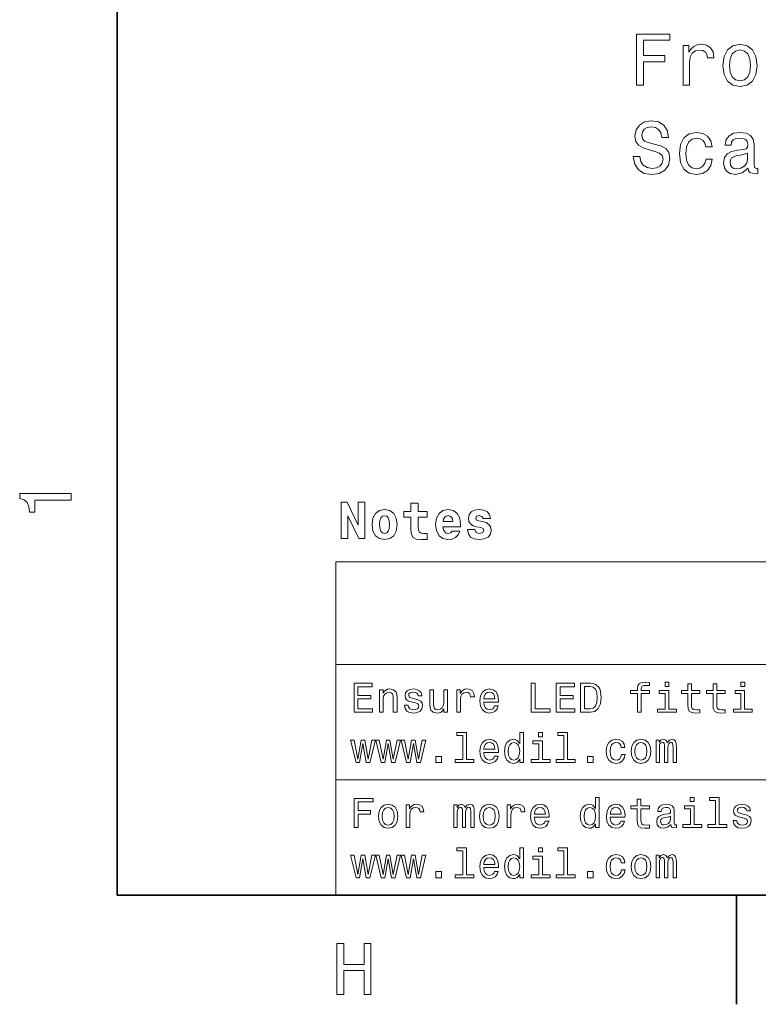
# Model space of a CAD drawing. Extents: x 0 to 420, y 0 to 297.
# Tile 1 of 25: x 3 to 54, y 2 to 70. Entities that reach past the tile are written whole.
import ezdxf

# ---------------------------------------------------------------- set-up
doc = ezdxf.new("R2010")
doc.units = 0

msp = doc.modelspace()

# ---------------------------------------------------------------- linework, layer by layer
at = {"color": 7, "lineweight": 35}
for p, q in [((10, 287), (10, 10)), ((10, 10), (410, 10)), ((52.5, 10), (52.5, 2.5))]:
    msp.add_line(p, q, dxfattribs=at)
at = {"color": 7, "lineweight": 13}
for p, q in [((25, 32.868156), (155.380432, 32.868156)), ((25, 32.868156), (25, 10)), ((25, 25.821327), (155.380432, 25.821327)), ((25, 17.910664), (155.380432, 17.910664)), ((25, 10), (155.380432, 10))]:
    msp.add_line(p, q, dxfattribs=at)
for points in [[(45.649292, 65.597794), (46.118313, 65.597794), (46.118313, 67.206581), (47.590935, 67.206581), (47.590935, 67.625168), (46.118313, 67.625168), (46.118313, 68.674164), (47.928829, 68.674164), (47.928829, 69.097794), (45.649292, 69.097794)], [(48.841656, 65.597794), (49.285458, 65.597794), (49.285458, 67.146065), (49.330849, 67.519264), (49.467014, 67.786552), (49.688919, 67.947937), (49.986469, 68.00341), (50.20837, 67.968109), (50.374798, 67.867249), (50.475662, 67.695778), (50.510963, 67.463791), (50.959812, 67.463791), (50.899292, 67.872292), (50.732864, 68.164795), (50.45549, 68.341309), (50.077248, 68.401825), (49.820042, 68.361481), (49.598141, 68.26062), (49.401455, 68.089149), (49.245113, 67.857162), (49.245113, 68.306007), (48.841656, 68.306007)], [(51.580128, 66.949379), (51.66082, 66.334106), (51.892807, 65.880211), (52.260963, 65.597794), (52.755199, 65.501976), (53.244392, 65.597794), (53.612549, 65.875168), (53.844536, 66.329063), (53.930271, 66.949379), (53.844536, 67.564651), (53.612549, 68.023582), (53.244392, 68.300964), (52.755199, 68.401825), (52.260963, 68.300964), (51.892807, 68.018539), (51.66082, 67.564651)], [(52.034019, 66.954422), (52.079407, 67.40831), (52.220619, 67.736122), (52.447563, 67.937851), (52.755199, 68.008453), (53.057793, 67.937851), (53.284737, 67.741165), (53.425949, 67.40831), (53.476379, 66.954422), (53.425949, 66.495491), (53.284737, 66.162636), (53.057793, 65.960907), (52.755199, 65.895348), (52.447563, 65.960907), (52.220619, 66.162636), (52.079407, 66.495491)], [(45.886322, 60.705864), (45.427391, 60.705864), (45.528255, 60.17128), (45.780415, 59.777908), (46.168743, 59.540878), (46.693241, 59.455143), (47.212692, 59.535835), (47.601021, 59.757736), (47.848141, 60.105721), (47.938919, 60.564651), (47.86327, 60.978199), (47.651455, 61.245487), (47.308514, 61.422001), (46.849579, 61.553127), (46.456207, 61.648949), (46.199005, 61.759899), (46.05275, 61.92128), (46.007362, 62.173443), (46.05275, 62.400387), (46.183872, 62.571857), (46.385605, 62.687851), (46.662979, 62.728199), (46.9454, 62.677765), (47.167305, 62.541599), (47.313557, 62.314651), (47.384163, 62.007015), (47.843098, 62.007015), (47.843098, 62.017101), (47.762405, 62.491165), (47.525372, 62.844193), (47.152172, 63.066093), (46.64785, 63.141743), (46.193962, 63.066093), (45.840935, 62.854279), (45.613991, 62.52647), (45.533298, 62.102837), (45.598858, 61.724594), (45.790501, 61.467392), (46.093098, 61.295921), (46.506641, 61.164799), (46.915142, 61.048801), (47.222778, 60.937851), (47.409378, 60.77647), (47.474941, 60.514221), (47.414421, 60.246929), (47.25808, 60.0452), (47.021049, 59.919121), (46.713413, 59.878773), (46.370472, 59.93425), (46.108227, 60.095634), (45.941799, 60.35788)], [(50.400013, 61.361485), (50.838772, 61.361485), (50.747993, 61.764942), (50.531136, 62.082664), (50.193241, 62.27935), (49.754478, 62.355), (49.270329, 62.254135), (48.902176, 61.971714), (48.670185, 61.512779), (48.589493, 60.897507), (48.665142, 60.287277), (48.892086, 59.833385), (49.250156, 59.550964), (49.739349, 59.455143), (50.173065, 59.530792), (50.510963, 59.742607), (50.74295, 60.075459), (50.843819, 60.519264), (50.420185, 60.519264), (50.344536, 60.236843), (50.203327, 60.025028), (50.001598, 59.893906), (49.754478, 59.853558), (49.446842, 59.919121), (49.224941, 60.12085), (49.088772, 60.448658), (49.043385, 60.912636), (49.088772, 61.366528), (49.229984, 61.694336), (49.456928, 61.896065), (49.754478, 61.966671), (50.016727, 61.92128), (50.213413, 61.805286), (50.344536, 61.613644)], [(53.320042, 59.903992), (53.320042, 59.888859), (53.345257, 59.717392), (53.420906, 59.596352), (53.738628, 59.50053), (53.985748, 59.540878), (53.985748, 59.883816), (53.879841, 59.868687), (53.738628, 59.93425), (53.713413, 60.135979), (53.713413, 61.537994), (53.652893, 61.896065), (53.476379, 62.148228), (53.168747, 62.299522), (52.735027, 62.355), (52.311394, 62.294479), (51.998714, 62.123009), (51.802029, 61.855721), (51.736469, 61.502693), (51.736469, 61.472435), (52.134884, 61.472435), (52.170185, 61.68425), (52.281136, 61.835548), (52.462692, 61.926323), (52.719898, 61.961628), (52.967014, 61.936413), (53.143528, 61.860764), (53.249435, 61.729637), (53.284737, 61.548084), (53.264565, 61.336266), (53.183876, 61.230358), (52.982147, 61.179928), (52.603905, 61.13958), (52.170185, 61.048801), (51.862549, 60.887421), (51.680992, 60.635258), (51.625519, 60.262058), (51.675949, 59.929207), (51.832291, 59.682087), (52.08445, 59.525749), (52.432434, 59.470272), (52.901455, 59.57618)], [(53.269608, 60.499092), (53.209091, 60.236843), (53.047707, 60.035114), (52.805634, 59.903992), (52.50808, 59.858601), (52.316441, 59.883816), (52.180271, 59.964508), (52.094536, 60.105721), (52.069321, 60.302406), (52.089493, 60.47892), (52.170185, 60.605), (52.49295, 60.746208), (52.901455, 60.806728), (53.269608, 60.927765)], [(6.833213, 37.109222), (6.833213, 37.568153), (3.307997, 37.568153), (3.307997, 37.225216), (3.615634, 37.134438), (3.822406, 36.952881), (3.943444, 36.675503), (3.98379, 36.292217), (4.341859, 36.292217), (4.341859, 37.109222)], [(25.37921, 36.964737), (25.37921, 34.464737), (25.829498, 34.464737), (25.829498, 36.024536), (26.58238, 34.464737), (26.996645, 34.464737), (26.996645, 36.964737), (26.546356, 36.964737), (26.546356, 35.397736), (25.793474, 36.964737)], [(31.286991, 36.334335), (30.670998, 36.334335), (30.670998, 36.899895), (30.163071, 36.899895), (30.163071, 36.334335), (29.680363, 36.334335), (29.680363, 35.930874), (30.163071, 35.930874), (30.163071, 35.069923), (30.195492, 34.760124), (30.310766, 34.551193), (30.530506, 34.435917), (30.876328, 34.396294), (31.286991, 34.414303), (31.286991, 34.824966), (31.049238, 34.810558), (30.854713, 34.839378), (30.739441, 34.925831), (30.685406, 35.066322), (30.670998, 35.253643), (30.670998, 35.930874), (31.286991, 35.930874)], [(27.500967, 35.430153), (27.558605, 34.987072), (27.727913, 34.662865), (27.998085, 34.464737), (28.358316, 34.396294), (28.714945, 34.464737), (28.985117, 34.662865), (29.154427, 34.987072), (29.215664, 35.430153), (29.154427, 35.869637), (28.985117, 36.197445), (28.711342, 36.395573), (28.354713, 36.467617), (27.998085, 36.395573), (27.727913, 36.197445), (27.558605, 35.869637)], [(28.358316, 36.038944), (28.502409, 35.999321), (28.610477, 35.884045), (28.67532, 35.693123), (28.700535, 35.433758), (28.67532, 35.170788), (28.610477, 34.979866), (28.502409, 34.864594), (28.358316, 34.828571), (28.210621, 34.864594), (28.102552, 34.983467), (28.037712, 35.177994), (28.016098, 35.448166), (28.037712, 35.700329), (28.106155, 35.884045), (28.214224, 35.999321)], [(32.987278, 34.983467), (32.879211, 34.860992), (32.724312, 34.817764), (32.587425, 34.846581), (32.479355, 34.933037), (32.400105, 35.077129), (32.364082, 35.275257), (33.570854, 35.275257), (33.574455, 35.404938), (33.516819, 35.862431), (33.347511, 36.197445), (33.077335, 36.399174), (32.7099, 36.467617), (32.360477, 36.395573), (32.090305, 36.193844), (31.917395, 35.866035), (31.859756, 35.433758), (31.917395, 34.994274), (32.090305, 34.666466), (32.353271, 34.464737), (32.699097, 34.396294), (32.987278, 34.432316), (33.217827, 34.536781), (33.394341, 34.7169), (33.527626, 34.983467)], [(33.044914, 35.646294), (32.374886, 35.646294), (32.403706, 35.812), (32.479355, 35.93808), (32.58382, 36.01733), (32.7099, 36.04615), (32.843185, 36.01733), (32.947655, 35.941681), (33.012497, 35.815601)], [(34.972149, 35.232029), (35.11264, 35.163586), (35.163071, 35.033901), (35.08382, 34.875401), (34.853271, 34.814159), (34.633533, 34.886208), (34.547077, 35.087936), (34.057163, 35.087936), (34.107597, 34.792545), (34.262497, 34.572807), (34.511055, 34.443123), (34.84967, 34.396294), (35.199097, 34.443123), (35.454857, 34.572807), (35.613358, 34.781738), (35.667397, 35.062721), (35.627769, 35.278858), (35.519699, 35.444565), (35.335983, 35.563438), (35.076614, 35.635487), (34.795635, 35.682316), (34.66235, 35.743557), (34.611919, 35.873238), (34.673157, 35.999321), (34.842468, 36.053352), (35.040592, 35.995716), (35.119843, 35.855228), (35.613358, 35.855228), (35.613358, 35.862431), (35.559326, 36.107388), (35.408028, 36.298309), (35.166672, 36.420788), (34.84967, 36.464016), (34.532669, 36.420788), (34.30212, 36.294708), (34.158028, 36.100185), (34.111198, 35.848022), (34.147221, 35.639088), (34.255291, 35.473381), (34.4282, 35.354507), (34.665955, 35.286064)], [(26.262247, 22.546112), (27.53026, 22.546112), (27.53026, 22.788187), (26.527378, 22.788187), (26.527378, 23.46542), (27.42075, 23.46542), (27.42075, 23.704613), (26.527378, 23.704613), (26.527378, 24.304037), (27.507204, 24.304037), (27.507204, 24.546112), (26.262247, 24.546112)], [(38.426514, 22.546112), (39.711815, 22.546112), (39.711815, 22.788187), (38.691643, 22.788187), (38.691643, 24.546112), (38.426514, 24.546112)], [(40.141209, 22.546112), (41.409222, 22.546112), (41.409222, 22.788187), (40.406338, 22.788187), (40.406338, 23.46542), (41.299713, 23.46542), (41.299713, 23.704613), (40.406338, 23.704613), (40.406338, 24.304037), (41.386166, 24.304037), (41.386166, 24.546112), (40.141209, 24.546112)], [(42.478386, 24.546112), (41.812679, 24.546112), (41.812679, 22.546112), (42.478386, 22.546112), (42.792503, 22.609512), (43.025936, 22.802597), (43.170029, 23.116716), (43.221901, 23.546112), (43.175789, 23.984152), (43.118156, 24.157063), (43.03746, 24.295391), (42.804031, 24.482712), (42.651295, 24.52882)], [(45.706051, 23.825651), (45.706051, 22.546112), (45.959656, 22.546112), (45.959656, 23.825651), (46.536022, 23.825651), (46.536022, 24.04179), (45.959656, 24.04179), (45.959656, 24.13689), (45.979828, 24.252163), (46.046108, 24.329973), (46.158501, 24.376083), (46.319885, 24.393373), (46.536022, 24.381847), (46.536022, 24.600866), (46.262245, 24.615276), (46.014408, 24.58934), (45.841499, 24.51153), (45.737751, 24.376083), (45.706051, 24.182999), (45.706051, 24.04179), (45.242073, 24.04179), (45.242073, 23.825651)], [(47.873199, 24.615276), (47.605186, 24.615276), (47.605186, 24.327091), (47.873199, 24.327091)], [(49.164265, 23.825651), (49.164265, 23.050434), (49.181557, 22.799715), (49.262245, 22.626804), (49.42363, 22.52594), (49.697407, 22.491358), (49.997116, 22.505766), (49.997116, 22.724787), (49.778099, 22.707495), (49.57925, 22.730551), (49.472622, 22.802597), (49.426514, 22.923634), (49.41787, 23.093662), (49.41787, 23.825651), (49.997116, 23.825651), (49.997116, 24.04179), (49.41787, 24.04179), (49.41787, 24.49424), (49.164265, 24.49424), (49.164265, 24.04179), (48.726227, 24.04179), (48.726227, 23.825651)], [(50.899136, 23.825651), (50.899136, 23.050434), (50.916428, 22.799715), (50.997116, 22.626804), (51.158501, 22.52594), (51.432278, 22.491358), (51.731987, 22.505766), (51.731987, 22.724787), (51.51297, 22.707495), (51.314121, 22.730551), (51.207493, 22.802597), (51.161385, 22.923634), (51.15274, 23.093662), (51.15274, 23.825651), (51.731987, 23.825651), (51.731987, 24.04179), (51.15274, 24.04179), (51.15274, 24.49424), (50.899136, 24.49424), (50.899136, 24.04179), (50.461098, 24.04179), (50.461098, 23.825651)], [(53.077812, 24.615276), (52.809799, 24.615276), (52.809799, 24.327091), (53.077812, 24.327091)], [(28.005764, 22.546112), (28.259365, 22.546112), (28.259365, 23.439484), (28.285303, 23.644094), (28.368876, 23.793951), (28.498558, 23.886169), (28.671471, 23.920752), (28.809799, 23.891933), (28.896254, 23.814123), (28.939482, 23.684441), (28.95389, 23.51153), (28.95389, 22.546112), (29.207493, 22.546112), (29.207493, 23.563404), (29.195965, 23.768015), (29.144093, 23.938044), (28.974064, 24.093662), (28.708935, 24.148418), (28.56196, 24.128244), (28.43804, 24.07349), (28.331411, 23.98127), (28.247839, 23.857351), (28.247839, 24.093662), (28.005764, 24.093662)], [(30.498558, 23.44813), (30.253601, 23.505766), (30.072046, 23.572048), (30.011528, 23.707495), (30.028818, 23.802597), (30.089336, 23.871761), (30.187321, 23.914988), (30.328529, 23.93228), (30.463978, 23.914988), (30.570606, 23.863115), (30.639771, 23.785305), (30.668587, 23.681559), (30.916428, 23.681559), (30.916428, 23.687323), (30.873199, 23.874641), (30.755043, 24.021616), (30.570606, 24.113834), (30.328529, 24.148418), (30.083572, 24.113834), (29.9049, 24.018734), (29.792507, 23.877523), (29.757925, 23.698851), (29.783861, 23.52594), (29.864553, 23.404902), (29.997118, 23.318447), (30.190201, 23.257927), (30.472622, 23.188763), (30.645533, 23.116716), (30.691643, 23.05908), (30.708935, 22.972626), (30.682997, 22.865997), (30.613832, 22.785305), (30.501442, 22.733433), (30.351585, 22.716141), (30.193085, 22.733433), (30.07781, 22.793951), (30, 22.891933), (29.9683, 23.02738), (29.723343, 23.02738), (29.763689, 22.796833), (29.881844, 22.629686), (30.069164, 22.528822), (30.328529, 22.491358), (30.599422, 22.528822), (30.798271, 22.629686), (30.919308, 22.791069), (30.962536, 23.001444), (30.930836, 23.183001), (30.841499, 23.306919), (30.694525, 23.387611)], [(32.668587, 24.093662), (32.414986, 24.093662), (32.414986, 23.200291), (32.386166, 22.992798), (32.302593, 22.842941), (32.172913, 22.750723), (32.00288, 22.721905), (31.867435, 22.744959), (31.780979, 22.814123), (31.731989, 22.93228), (31.720461, 23.099426), (31.720461, 24.093662), (31.466858, 24.093662), (31.466858, 23.076372), (31.475504, 22.871761), (31.530258, 22.701731), (31.697407, 22.546112), (31.965418, 22.491358), (32.109509, 22.51153), (32.233429, 22.563402), (32.340057, 22.65274), (32.426514, 22.782423), (32.426514, 22.546112), (32.668587, 22.546112)], [(33.305473, 22.546112), (33.559078, 22.546112), (33.559078, 23.430838), (33.585014, 23.644094), (33.662823, 23.796833), (33.789627, 23.889051), (33.959656, 23.920752), (34.086456, 23.900579), (34.181557, 23.842941), (34.239193, 23.744959), (34.259365, 23.612394), (34.51585, 23.612394), (34.48127, 23.845823), (34.386169, 24.01297), (34.227665, 24.113834), (34.011528, 24.148418), (33.864555, 24.125362), (33.737751, 24.067726), (33.625359, 23.969744), (33.536022, 23.837179), (33.536022, 24.093662), (33.305473, 24.093662)], [(35.167145, 23.246401), (36.181557, 23.246401), (36.184437, 23.364555), (36.138329, 23.695969), (36.011528, 23.943806), (35.809799, 24.093662), (35.541786, 24.148418), (35.279541, 24.09078), (35.077812, 23.929398), (34.948128, 23.667149), (34.902016, 23.321327), (34.945244, 22.966862), (35.074928, 22.707495), (35.273773, 22.546112), (35.533142, 22.491358), (35.757927, 22.528822), (35.942364, 22.626804), (36.077812, 22.782423), (36.155621, 22.989916), (35.9049, 22.989916), (35.853027, 22.874641), (35.778099, 22.788187), (35.564842, 22.719023), (35.400578, 22.750723), (35.276657, 22.851587), (35.195965, 23.015852), (35.167145, 23.237755)], [(35.167145, 23.459656), (35.198849, 23.658504), (35.276657, 23.805477), (35.394814, 23.894815), (35.55043, 23.926516), (35.703171, 23.894815), (35.821327, 23.805477), (35.893372, 23.658504), (35.919308, 23.459656)], [(42.458214, 24.306919), (42.677231, 24.263691), (42.827087, 24.131126), (42.916428, 23.894815), (42.945244, 23.546112), (42.913544, 23.208937), (42.824203, 22.972626), (42.671471, 22.831415), (42.458214, 22.785305), (42.080688, 22.785305), (42.080688, 24.306919)], [(47.864555, 22.759369), (47.864555, 24.04179), (47.213257, 24.04179), (47.213257, 23.825651), (47.61095, 23.825651), (47.61095, 22.759369), (47.092216, 22.759369), (47.092216, 22.546112), (48.389046, 22.546112), (48.389046, 22.759369)], [(53.069168, 22.759369), (53.069168, 24.04179), (52.41787, 24.04179), (52.41787, 23.825651), (52.815563, 23.825651), (52.815563, 22.759369), (52.296829, 22.759369), (52.296829, 22.546112), (53.593658, 22.546112), (53.593658, 22.759369)], [(33.714699, 20.946688), (33.714699, 19.304037), (33.193085, 19.304037), (33.193085, 19.09078), (34.48703, 19.09078), (34.48703, 19.304037), (33.9683, 19.304037), (33.9683, 21.159945), (33.317001, 21.159945), (33.317001, 20.946688)], [(37.631123, 19.329973), (37.631123, 19.09078), (37.884727, 19.09078), (37.884727, 21.159945), (37.634007, 21.159945), (37.634007, 20.40202), (37.440922, 20.62104), (37.322765, 20.672913), (37.187321, 20.693085), (36.942364, 20.635448), (36.752159, 20.474066), (36.628242, 20.214699), (36.585014, 19.865997), (36.628242, 19.517294), (36.752159, 19.255045), (36.942364, 19.09078), (37.187321, 19.036026), (37.322765, 19.056198), (37.443802, 19.10807)], [(39.198845, 21.159945), (38.930836, 21.159945), (38.930836, 20.871759), (39.198845, 20.871759)], [(40.654179, 20.946688), (40.654179, 19.304037), (40.132565, 19.304037), (40.132565, 19.09078), (41.426514, 19.09078), (41.426514, 19.304037), (40.90778, 19.304037), (40.90778, 21.159945), (40.256485, 21.159945), (40.256485, 20.946688)], [(26.636889, 19.09078), (26.867435, 20.404902), (27.097982, 19.09078), (27.340057, 19.09078), (27.720461, 20.63833), (27.475504, 20.63833), (27.219021, 19.324209), (26.991354, 20.63833), (26.740635, 20.63833), (26.512968, 19.324209), (26.256485, 20.63833), (26.01441, 20.63833), (26.394814, 19.09078)], [(28.371758, 19.09078), (28.602306, 20.404902), (28.832853, 19.09078), (29.074928, 19.09078), (29.455332, 20.63833), (29.210375, 20.63833), (28.95389, 19.324209), (28.726225, 20.63833), (28.475504, 20.63833), (28.247839, 19.324209), (27.991354, 20.63833), (27.749279, 20.63833), (28.129683, 19.09078)], [(30.106628, 19.09078), (30.337175, 20.404902), (30.567722, 19.09078), (30.809799, 19.09078), (31.190201, 20.63833), (30.945244, 20.63833), (30.688761, 19.324209), (30.461094, 20.63833), (30.210375, 20.63833), (29.982708, 19.324209), (29.726225, 20.63833), (29.48415, 20.63833), (29.864553, 19.09078)], [(35.167145, 19.791069), (36.181557, 19.791069), (36.184437, 19.909224), (36.138329, 20.240637), (36.011528, 20.488474), (35.809799, 20.63833), (35.541786, 20.693085), (35.279541, 20.635448), (35.077812, 20.474066), (34.948128, 20.211819), (34.902016, 19.865997), (34.945244, 19.51153), (35.074928, 19.252163), (35.273773, 19.09078), (35.533142, 19.036026), (35.757927, 19.07349), (35.942364, 19.171473), (36.077812, 19.327091), (36.155621, 19.534584), (35.9049, 19.534584), (35.853027, 19.41931), (35.778099, 19.332855), (35.564842, 19.263691), (35.400578, 19.295391), (35.276657, 19.396255), (35.195965, 19.56052), (35.167145, 19.782423)], [(35.167145, 20.004326), (35.198849, 20.203173), (35.276657, 20.350145), (35.394814, 20.439484), (35.55043, 20.471184), (35.703171, 20.439484), (35.821327, 20.350145), (35.893372, 20.203173), (35.919308, 20.004326)], [(37.230545, 20.46542), (37.397694, 20.425074), (37.524494, 20.312683), (37.599422, 20.125362), (37.628242, 19.865997), (37.599422, 19.603748), (37.524494, 19.41643), (37.397694, 19.301155), (37.230545, 19.263691), (37.072044, 19.301155), (36.951008, 19.41643), (36.870316, 19.60663), (36.844379, 19.865997), (36.870316, 20.12248), (36.951008, 20.309801), (37.072044, 20.425074)], [(39.190201, 19.304037), (39.190201, 20.586458), (38.538902, 20.586458), (38.538902, 20.370319), (38.9366, 20.370319), (38.9366, 19.304037), (38.417866, 19.304037), (38.417866, 19.09078), (39.714699, 19.09078), (39.714699, 19.304037)], [(44.605186, 20.125362), (44.855904, 20.125362), (44.804031, 20.355909), (44.680115, 20.537466), (44.48703, 20.649858), (44.236309, 20.693085), (43.959652, 20.635448), (43.749275, 20.474066), (43.616714, 20.211819), (43.570602, 19.860233), (43.613831, 19.51153), (43.743515, 19.252163), (43.948128, 19.09078), (44.227665, 19.036026), (44.475502, 19.079252), (44.668587, 19.200291), (44.801151, 19.390491), (44.858788, 19.644094), (44.616714, 19.644094), (44.573486, 19.482712), (44.492794, 19.361673), (44.377518, 19.286745), (44.236309, 19.263691), (44.060516, 19.301155), (43.933716, 19.41643), (43.855904, 19.603748), (43.829971, 19.868877), (43.855904, 20.128244), (43.9366, 20.315563), (44.06628, 20.430838), (44.236309, 20.471184), (44.386166, 20.445248), (44.498558, 20.378965), (44.573486, 20.269455)], [(45.279537, 19.863115), (45.325645, 19.51153), (45.458214, 19.252163), (45.668587, 19.09078), (45.951008, 19.036026), (46.230545, 19.09078), (46.440922, 19.249281), (46.573486, 19.508648), (46.622475, 19.863115), (46.573486, 20.214699), (46.440922, 20.476948), (46.230545, 20.635448), (45.951008, 20.693085), (45.668587, 20.635448), (45.458214, 20.474066), (45.325645, 20.214699)], [(45.538902, 19.865997), (45.564842, 20.125362), (45.645531, 20.312683), (45.775215, 20.427956), (45.951008, 20.468302), (46.123917, 20.427956), (46.253601, 20.315563), (46.334293, 20.125362), (46.363113, 19.865997), (46.334293, 19.603748), (46.253601, 19.413548), (46.123917, 19.298273), (45.951008, 19.260809), (45.775215, 19.298273), (45.645531, 19.413548), (45.564842, 19.603748)], [(46.988472, 19.09078), (47.221901, 19.09078), (47.221901, 20.125362), (47.236313, 20.280981), (47.279541, 20.393373), (47.345821, 20.459656), (47.432274, 20.485592), (47.501442, 20.462538), (47.54755, 20.404902), (47.570602, 20.306919), (47.57925, 20.177235), (47.57925, 19.09078), (47.798271, 19.09078), (47.798271, 20.125362), (47.812679, 20.278101), (47.855907, 20.390491), (47.925072, 20.459656), (48.011528, 20.485592), (48.080688, 20.462538), (48.126801, 20.404902), (48.155617, 20.177235), (48.155617, 19.09078), (48.389046, 19.09078), (48.389046, 20.159945), (48.374641, 20.381847), (48.328529, 20.551876), (48.236313, 20.655622), (48.086456, 20.693085), (47.91066, 20.635448), (47.775215, 20.468302), (47.668587, 20.632566), (47.489914, 20.693085), (47.325645, 20.635448), (47.213257, 20.474066), (47.213257, 20.63833), (46.988472, 20.63833)], [(31.873199, 19.09078), (32.270893, 19.09078), (32.270893, 19.520176), (31.873199, 19.520176)], [(42.282417, 19.09078), (42.680115, 19.09078), (42.680115, 19.520176), (42.282417, 19.520176)], [(26.276657, 14.635448), (26.544668, 14.635448), (26.544668, 15.554756), (27.386168, 15.554756), (27.386168, 15.793949), (26.544668, 15.793949), (26.544668, 16.393372), (27.57925, 16.393372), (27.57925, 16.635448), (26.276657, 16.635448)], [(27.930836, 15.407782), (27.976946, 15.056197), (28.10951, 14.796831), (28.319885, 14.635448), (28.602306, 14.580692), (28.881844, 14.635448), (29.092218, 14.793949), (29.224785, 15.053315), (29.273775, 15.407782), (29.224785, 15.759367), (29.092218, 16.021614), (28.881844, 16.180117), (28.602306, 16.237753), (28.319885, 16.180117), (28.10951, 16.018732), (27.976946, 15.759367)], [(29.835735, 14.635448), (30.089336, 14.635448), (30.089336, 15.520174), (30.115274, 15.73343), (30.193085, 15.886168), (30.319885, 15.978387), (30.489914, 16.010088), (30.616714, 15.989914), (30.711815, 15.932278), (30.769453, 15.834294), (30.789625, 15.70173), (31.046108, 15.70173), (31.011528, 15.93516), (30.916428, 16.102306), (30.757925, 16.203171), (30.541786, 16.237753), (30.394814, 16.214699), (30.268011, 16.157061), (30.155621, 16.059078), (30.066282, 15.926514), (30.066282, 16.182999), (29.835735, 16.182999)], [(33.109509, 14.635448), (33.342941, 14.635448), (33.342941, 15.67003), (33.357349, 15.825649), (33.400578, 15.938041), (33.466858, 16.004324), (33.553314, 16.03026), (33.622478, 16.007206), (33.668587, 15.949569), (33.691643, 15.851585), (33.700287, 15.721903), (33.700287, 14.635448), (33.919308, 14.635448), (33.919308, 15.67003), (33.933716, 15.822767), (33.976944, 15.93516), (34.046108, 16.004324), (34.132565, 16.03026), (34.201729, 16.007206), (34.247841, 15.949569), (34.276657, 15.721903), (34.276657, 14.635448), (34.510086, 14.635448), (34.510086, 15.704612), (34.495678, 15.926514), (34.44957, 16.096542), (34.357349, 16.200289), (34.207493, 16.237753), (34.0317, 16.180117), (33.896255, 16.01297), (33.789627, 16.177235), (33.61095, 16.237753), (33.446686, 16.180117), (33.334293, 16.018732), (33.334293, 16.182999), (33.109509, 16.182999)], [(34.870316, 15.407782), (34.916428, 15.056197), (35.048992, 14.796831), (35.259365, 14.635448), (35.541786, 14.580692), (35.821327, 14.635448), (36.0317, 14.793949), (36.164265, 15.053315), (36.213257, 15.407782), (36.164265, 15.759367), (36.0317, 16.021614), (35.821327, 16.180117), (35.541786, 16.237753), (35.259365, 16.180117), (35.048992, 16.018732), (34.916428, 15.759367)], [(36.775215, 14.635448), (37.028816, 14.635448), (37.028816, 15.520174), (37.054756, 15.73343), (37.132565, 15.886168), (37.259365, 15.978387), (37.429394, 16.010088), (37.556198, 15.989914), (37.651299, 15.932278), (37.708935, 15.834294), (37.729107, 15.70173), (37.985588, 15.70173), (37.951008, 15.93516), (37.855907, 16.102306), (37.697407, 16.203171), (37.48127, 16.237753), (37.334293, 16.214699), (37.207493, 16.157061), (37.0951, 16.059078), (37.005764, 15.926514), (37.005764, 16.182999), (36.775215, 16.182999)], [(38.636887, 15.335735), (39.651299, 15.335735), (39.654179, 15.453892), (39.60807, 15.785303), (39.481266, 16.033142), (39.279537, 16.182999), (39.011528, 16.237753), (38.749279, 16.180117), (38.54755, 16.018732), (38.417866, 15.756485), (38.371758, 15.410664), (38.414986, 15.056197), (38.54467, 14.796831), (38.743515, 14.635448), (39.00288, 14.580692), (39.227665, 14.618156), (39.412102, 14.716139), (39.54755, 14.871758), (39.625359, 15.079251), (39.374641, 15.079251), (39.322765, 14.963978), (39.247837, 14.877522), (39.03458, 14.808358), (38.870316, 14.840058), (38.746399, 14.940923), (38.665707, 15.105188), (38.636887, 15.32709)], [(42.835732, 14.87464), (42.835732, 14.635448), (43.089336, 14.635448), (43.089336, 16.704613), (42.838615, 16.704613), (42.838615, 15.946687), (42.645531, 16.165707), (42.527374, 16.217581), (42.39193, 16.237753), (42.146973, 16.180117), (41.956772, 16.018732), (41.832851, 15.759367), (41.789623, 15.410664), (41.832851, 15.06196), (41.956772, 14.799712), (42.146973, 14.635448), (42.39193, 14.580692), (42.527374, 14.600865), (42.648415, 14.652739)], [(43.841499, 15.335735), (44.855904, 15.335735), (44.858788, 15.453892), (44.812679, 15.785303), (44.685875, 16.033142), (44.484146, 16.182999), (44.216137, 16.237753), (43.953888, 16.180117), (43.752159, 16.018732), (43.622475, 15.756485), (43.576366, 15.410664), (43.619595, 15.056197), (43.749275, 14.796831), (43.948128, 14.635448), (44.207489, 14.580692), (44.432274, 14.618156), (44.616714, 14.716139), (44.752159, 14.871758), (44.829971, 15.079251), (44.579247, 15.079251), (44.527374, 14.963978), (44.452446, 14.877522), (44.239189, 14.808358), (44.074928, 14.840058), (43.951008, 14.940923), (43.870316, 15.105188), (43.841499, 15.32709)], [(45.694523, 15.914987), (45.694523, 15.139771), (45.711815, 14.88905), (45.792503, 14.716139), (45.953888, 14.615274), (46.227665, 14.580692), (46.527374, 14.595101), (46.527374, 14.814122), (46.308357, 14.796831), (46.109509, 14.819885), (46.00288, 14.891932), (45.956772, 15.012969), (45.948128, 15.182998), (45.948128, 15.914987), (46.527374, 15.914987), (46.527374, 16.131124), (45.948128, 16.131124), (45.948128, 16.583574), (45.694523, 16.583574), (45.694523, 16.131124), (45.256485, 16.131124), (45.256485, 15.914987)], [(48.008644, 14.837176), (48.008644, 14.828531), (48.023056, 14.730548), (48.066284, 14.661384), (48.247837, 14.606629), (48.389046, 14.629683), (48.389046, 14.825649), (48.328529, 14.817003), (48.247837, 14.854467), (48.233429, 14.969742), (48.233429, 15.770894), (48.198845, 15.975505), (48.097984, 16.119596), (47.922188, 16.206053), (47.674351, 16.237753), (47.432274, 16.203171), (47.253601, 16.105188), (47.141212, 15.952451), (47.103745, 15.750721), (47.103745, 15.73343), (47.331413, 15.73343), (47.351585, 15.854467), (47.414986, 15.940923), (47.51873, 15.992796), (47.665703, 16.01297), (47.806915, 15.99856), (47.90778, 15.955332), (47.9683, 15.880404), (47.988472, 15.776658), (47.976944, 15.655621), (47.930836, 15.595101), (47.815559, 15.566283), (47.599422, 15.543228), (47.351585, 15.491355), (47.175793, 15.399137), (47.072044, 15.255044), (47.040344, 15.041787), (47.069164, 14.851585), (47.158501, 14.710376), (47.302593, 14.621038), (47.501442, 14.589338), (47.769451, 14.649857)], [(49.60807, 16.704613), (49.340057, 16.704613), (49.340057, 16.416428), (49.60807, 16.416428)], [(51.0634, 16.491356), (51.0634, 14.848704), (50.541786, 14.848704), (50.541786, 14.635448), (51.835735, 14.635448), (51.835735, 14.848704), (51.317001, 14.848704), (51.317001, 16.704613), (50.665707, 16.704613), (50.665707, 16.491356)], [(53.051872, 15.537465), (52.806915, 15.595101), (52.625362, 15.661385), (52.564842, 15.796831), (52.582134, 15.891932), (52.642654, 15.961096), (52.740635, 16.004324), (52.881844, 16.021614), (53.017292, 16.004324), (53.12392, 15.952451), (53.193085, 15.87464), (53.221901, 15.770894), (53.469742, 15.770894), (53.469742, 15.776658), (53.426514, 15.963978), (53.308357, 16.110952), (53.12392, 16.203171), (52.881844, 16.237753), (52.636887, 16.203171), (52.458214, 16.10807), (52.345825, 15.96686), (52.311241, 15.788185), (52.337177, 15.615274), (52.41787, 15.494237), (52.550434, 15.407782), (52.743515, 15.347263), (53.02594, 15.278099), (53.198849, 15.206053), (53.244957, 15.148416), (53.262249, 15.06196), (53.236313, 14.955332), (53.167149, 14.87464), (53.054756, 14.822767), (52.9049, 14.805476), (52.746399, 14.822767), (52.631126, 14.883286), (52.553314, 14.981269), (52.521614, 15.116715), (52.276657, 15.116715), (52.317001, 14.886168), (52.435158, 14.719021), (52.622482, 14.618156), (52.881844, 14.580692), (53.15274, 14.618156), (53.351585, 14.719021), (53.472626, 14.880404), (53.515854, 15.090779), (53.484154, 15.272335), (53.394814, 15.396255), (53.247841, 15.476946)], [(28.190201, 15.410664), (28.216139, 15.67003), (28.296829, 15.857349), (28.426514, 15.972623), (28.602306, 16.01297), (28.775215, 15.972623), (28.9049, 15.860231), (28.98559, 15.67003), (29.014408, 15.410664), (28.98559, 15.148416), (28.9049, 14.958214), (28.775215, 14.84294), (28.602306, 14.805476), (28.426514, 14.84294), (28.296829, 14.958214), (28.216139, 15.148416)], [(35.129684, 15.410664), (35.155621, 15.67003), (35.236313, 15.857349), (35.365993, 15.972623), (35.541786, 16.01297), (35.714699, 15.972623), (35.844379, 15.860231), (35.925072, 15.67003), (35.953892, 15.410664), (35.925072, 15.148416), (35.844379, 14.958214), (35.714699, 14.84294), (35.541786, 14.805476), (35.365993, 14.84294), (35.236313, 14.958214), (35.155621, 15.148416)], [(38.636887, 15.548992), (38.668587, 15.747839), (38.746399, 15.894814), (38.864552, 15.984151), (39.020172, 16.01585), (39.172909, 15.984151), (39.291065, 15.894814), (39.363113, 15.747839), (39.38905, 15.548992)], [(42.435158, 16.010088), (42.602303, 15.969742), (42.729103, 15.857349), (42.804031, 15.67003), (42.832851, 15.410664), (42.804031, 15.148416), (42.729103, 14.961096), (42.602303, 14.845822), (42.435158, 14.808358), (42.276657, 14.845822), (42.155617, 14.961096), (42.074928, 15.151298), (42.048988, 15.410664), (42.074928, 15.667148), (42.155617, 15.854467), (42.276657, 15.969742)], [(43.841499, 15.548992), (43.873199, 15.747839), (43.951008, 15.894814), (44.06916, 15.984151), (44.224785, 16.01585), (44.377518, 15.984151), (44.495674, 15.894814), (44.567722, 15.747839), (44.593658, 15.548992)], [(49.599426, 14.848704), (49.599426, 16.131124), (48.948128, 16.131124), (48.948128, 15.914987), (49.345821, 15.914987), (49.345821, 14.848704), (48.827087, 14.848704), (48.827087, 14.635448), (50.123917, 14.635448), (50.123917, 14.848704)], [(47.979828, 15.177235), (47.945244, 15.027378), (47.853027, 14.912105), (47.714699, 14.837176), (47.54467, 14.81124), (47.435158, 14.825649), (47.357346, 14.871758), (47.308357, 14.952451), (47.293945, 15.064842), (47.305473, 15.165707), (47.351585, 15.237753), (47.536022, 15.318444), (47.769451, 15.353026), (47.979828, 15.422191)], [(33.714699, 13.036024), (33.714699, 11.393373), (33.193085, 11.393373), (33.193085, 11.180117), (34.48703, 11.180117), (34.48703, 11.393373), (33.9683, 11.393373), (33.9683, 13.249281), (33.317001, 13.249281), (33.317001, 13.036024)], [(37.631123, 11.41931), (37.631123, 11.180117), (37.884727, 11.180117), (37.884727, 13.249281), (37.634007, 13.249281), (37.634007, 12.491356), (37.440922, 12.710376), (37.322765, 12.762249), (37.187321, 12.782422), (36.942364, 12.724785), (36.752159, 12.563402), (36.628242, 12.304036), (36.585014, 11.955333), (36.628242, 11.606629), (36.752159, 11.344381), (36.942364, 11.180117), (37.187321, 11.125361), (37.322765, 11.145535), (37.443802, 11.197408)], [(39.198845, 13.249281), (38.930836, 13.249281), (38.930836, 12.961097), (39.198845, 12.961097)], [(40.654179, 13.036024), (40.654179, 11.393373), (40.132565, 11.393373), (40.132565, 11.180117), (41.426514, 11.180117), (41.426514, 11.393373), (40.90778, 11.393373), (40.90778, 13.249281), (40.256485, 13.249281), (40.256485, 13.036024)], [(26.636889, 11.180117), (26.867435, 12.494238), (27.097982, 11.180117), (27.340057, 11.180117), (27.720461, 12.727667), (27.475504, 12.727667), (27.219021, 11.413546), (26.991354, 12.727667), (26.740635, 12.727667), (26.512968, 11.413546), (26.256485, 12.727667), (26.01441, 12.727667), (26.394814, 11.180117)], [(28.371758, 11.180117), (28.602306, 12.494238), (28.832853, 11.180117), (29.074928, 11.180117), (29.455332, 12.727667), (29.210375, 12.727667), (28.95389, 11.413546), (28.726225, 12.727667), (28.475504, 12.727667), (28.247839, 11.413546), (27.991354, 12.727667), (27.749279, 12.727667), (28.129683, 11.180117)], [(30.106628, 11.180117), (30.337175, 12.494238), (30.567722, 11.180117), (30.809799, 11.180117), (31.190201, 12.727667), (30.945244, 12.727667), (30.688761, 11.413546), (30.461094, 12.727667), (30.210375, 12.727667), (29.982708, 11.413546), (29.726225, 12.727667), (29.48415, 12.727667), (29.864553, 11.180117)], [(35.167145, 11.880404), (36.181557, 11.880404), (36.184437, 11.99856), (36.138329, 12.329972), (36.011528, 12.577811), (35.809799, 12.727667), (35.541786, 12.782422), (35.279541, 12.724785), (35.077812, 12.563402), (34.948128, 12.301154), (34.902016, 11.955333), (34.945244, 11.600866), (35.074928, 11.3415), (35.273773, 11.180117), (35.533142, 11.125361), (35.757927, 11.162826), (35.942364, 11.260808), (36.077812, 11.416428), (36.155621, 11.62392), (35.9049, 11.62392), (35.853027, 11.508647), (35.778099, 11.422192), (35.564842, 11.353027), (35.400578, 11.384727), (35.276657, 11.485592), (35.195965, 11.649858), (35.167145, 11.871759)], [(35.167145, 12.093661), (35.198849, 12.292509), (35.276657, 12.439483), (35.394814, 12.52882), (35.55043, 12.56052), (35.703171, 12.52882), (35.821327, 12.439483), (35.893372, 12.292509), (35.919308, 12.093661)], [(37.230545, 12.554756), (37.397694, 12.514411), (37.524494, 12.402019), (37.599422, 12.214699), (37.628242, 11.955333), (37.599422, 11.693085), (37.524494, 11.505765), (37.397694, 11.390491), (37.230545, 11.353027), (37.072044, 11.390491), (36.951008, 11.505765), (36.870316, 11.695967), (36.844379, 11.955333), (36.870316, 12.211817), (36.951008, 12.399137), (37.072044, 12.514411)], [(39.190201, 11.393373), (39.190201, 12.675794), (38.538902, 12.675794), (38.538902, 12.459656), (38.9366, 12.459656), (38.9366, 11.393373), (38.417866, 11.393373), (38.417866, 11.180117), (39.714699, 11.180117), (39.714699, 11.393373)], [(44.605186, 12.214699), (44.855904, 12.214699), (44.804031, 12.445247), (44.680115, 12.626802), (44.48703, 12.739195), (44.236309, 12.782422), (43.959652, 12.724785), (43.749275, 12.563402), (43.616714, 12.301154), (43.570602, 11.949569), (43.613831, 11.600866), (43.743515, 11.3415), (43.948128, 11.180117), (44.227665, 11.125361), (44.475502, 11.16859), (44.668587, 11.289627), (44.801151, 11.479829), (44.858788, 11.733431), (44.616714, 11.733431), (44.573486, 11.572047), (44.492794, 11.45101), (44.377518, 11.376082), (44.236309, 11.353027), (44.060516, 11.390491), (43.933716, 11.505765), (43.855904, 11.693085), (43.829971, 11.958215), (43.855904, 12.217581), (43.9366, 12.404901), (44.06628, 12.520174), (44.236309, 12.56052), (44.386166, 12.534583), (44.498558, 12.468301), (44.573486, 12.358791)], [(45.279537, 11.952451), (45.325645, 11.600866), (45.458214, 11.3415), (45.668587, 11.180117), (45.951008, 11.125361), (46.230545, 11.180117), (46.440922, 11.338618), (46.573486, 11.597984), (46.622475, 11.952451), (46.573486, 12.304036), (46.440922, 12.566284), (46.230545, 12.724785), (45.951008, 12.782422), (45.668587, 12.724785), (45.458214, 12.563402), (45.325645, 12.304036)], [(45.538902, 11.955333), (45.564842, 12.214699), (45.645531, 12.402019), (45.775215, 12.517292), (45.951008, 12.557638), (46.123917, 12.517292), (46.253601, 12.404901), (46.334293, 12.214699), (46.363113, 11.955333), (46.334293, 11.693085), (46.253601, 11.502883), (46.123917, 11.387609), (45.951008, 11.350145), (45.775215, 11.387609), (45.645531, 11.502883), (45.564842, 11.693085)], [(46.988472, 11.180117), (47.221901, 11.180117), (47.221901, 12.214699), (47.236313, 12.370318), (47.279541, 12.48271), (47.345821, 12.548993), (47.432274, 12.574929), (47.501442, 12.551874), (47.54755, 12.494238), (47.570602, 12.396255), (47.57925, 12.266572), (47.57925, 11.180117), (47.798271, 11.180117), (47.798271, 12.214699), (47.812679, 12.367436), (47.855907, 12.479829), (47.925072, 12.548993), (48.011528, 12.574929), (48.080688, 12.551874), (48.126801, 12.494238), (48.155617, 12.266572), (48.155617, 11.180117), (48.389046, 11.180117), (48.389046, 12.249281), (48.374641, 12.471183), (48.328529, 12.641212), (48.236313, 12.744958), (48.086456, 12.782422), (47.91066, 12.724785), (47.775215, 12.557638), (47.668587, 12.721903), (47.489914, 12.782422), (47.325645, 12.724785), (47.213257, 12.563402), (47.213257, 12.727667), (46.988472, 12.727667)], [(31.873199, 11.180117), (32.270893, 11.180117), (32.270893, 11.609511), (31.873199, 11.609511)], [(42.282417, 11.180117), (42.680115, 11.180117), (42.680115, 11.609511), (42.282417, 11.609511)], [(25.079971, 3.166787), (25.548992, 3.166787), (25.548992, 4.810879), (26.95101, 4.810879), (26.95101, 3.166787), (27.414986, 3.166787), (27.414986, 6.666787), (26.95101, 6.666787), (26.95101, 5.239553), (25.548992, 5.239553), (25.548992, 6.666787), (25.079971, 6.666787)]]:
    msp.add_lwpolyline(points, close=True, dxfattribs=at)

doc.saveas('drawing.dxf')
